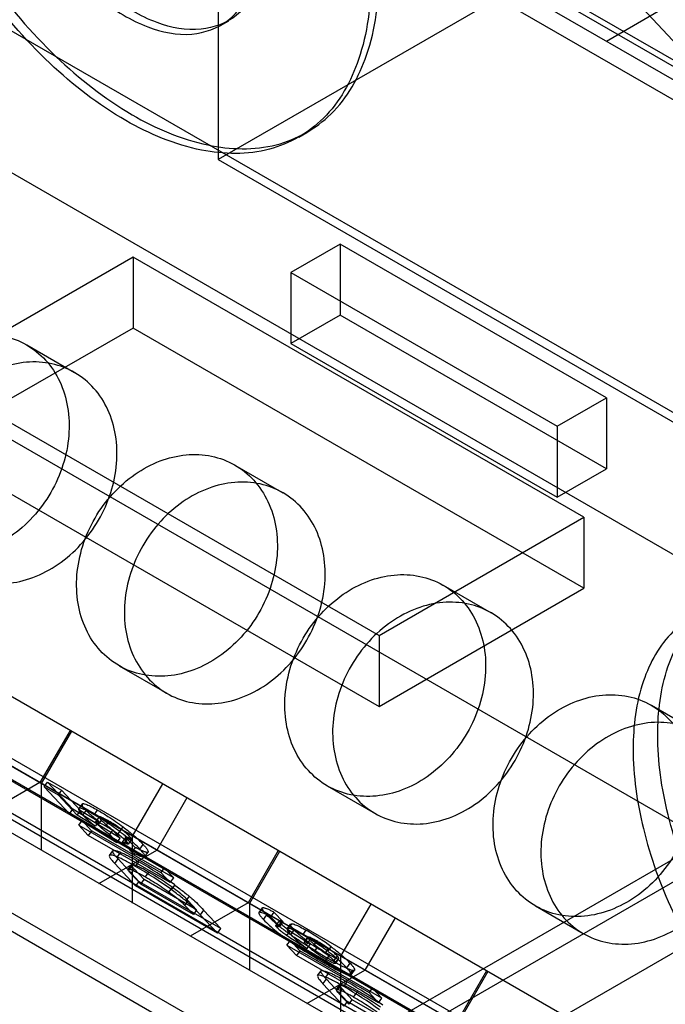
# Model space of a CAD drawing. Header units: millimetres. Extents: x 60 to 337, y 43 to 512.
# Tile 31 of 73: x 127 to 139, y 223 to 240. Entities that reach past the tile are written whole.
import ezdxf

# ---------------------------------------------------------------- set-up
doc = ezdxf.new("R2010")
doc.units = ezdxf.units.MM
doc.header["$LTSCALE"] = 36.045028
doc.layers.get('0').update_dxf_attribs({"linetype": 'CONTINUOUS'})

msp = doc.modelspace()

# ---------------------------------------------------------------- linework, layer by layer
at = {"color": 7, "linetype": 'CONTINUOUS'}
for p, q in [((167.627, 221.907), (106.967, 256.928)), ((130.841, 249.483), (130.841, 237.235)), ((84.33, 248.709), (169.183, 199.72)), ((111.554, 248.534), (168.122, 215.874)), ((109.004, 247.557), (166.793, 214.193)), ((146.821, 246.462), (130.841, 237.235)), ((139.296, 238.494), (132.112, 242.642)), ((132.162, 242.728), (139.346, 238.581)), ((137.43, 240.635), (139.346, 238.581)), ((154.859, 210.842), (104.569, 239.876)), ((144.59, 234.858), (135.907, 239.871)), ((105.101, 239.703), (155.39, 210.669)), ((138.542, 239.853), (137.542, 239.276)), ((104.565, 239.648), (154.854, 210.613)), ((130.881, 239.552), (131.023, 239.633)), ((104.832, 239.465), (155.122, 210.431)), ((107.017, 237.649), (157.307, 208.615)), ((160.638, 208.701), (110.325, 237.748)), ((132.231, 237.622), (132.373, 237.703)), ((157.257, 208.529), (106.967, 237.563)), ((161.857, 205.642), (106.967, 237.332)), ((140.652, 224.671), (118.625, 237.388)), ((130.841, 237.235), (161.28, 219.661)), ((109.805, 236.848), (160.118, 207.8)), ((132.944, 235.776), (132.095, 235.286)), ((132.944, 235.776), (132.944, 234.551)), ((137.54, 233.123), (132.944, 235.776)), ((129.373, 235.552), (125.837, 233.51)), ((137.151, 231.061), (129.373, 235.552)), ((129.373, 235.552), (129.373, 234.327)), ((132.095, 235.286), (132.095, 234.062)), ((132.095, 235.286), (136.691, 232.633)), ((132.944, 234.551), (132.095, 234.062)), ((137.54, 231.898), (132.944, 234.551)), ((129.373, 234.327), (125.837, 232.286)), ((137.151, 229.836), (129.373, 234.327)), ((127.539, 234.034), (128.364, 233.558)), ((132.095, 234.062), (136.691, 231.408)), ((89.633, 196.441), (154.333, 233.795)), ((125.837, 233.51), (133.616, 229.02)), ((133.581, 220.589), (111.554, 233.306)), ((136.691, 232.633), (137.54, 233.123)), ((137.54, 233.123), (137.54, 231.898)), ((136.691, 232.633), (136.691, 231.408)), ((125.837, 232.286), (133.616, 227.795)), ((131.131, 231.961), (131.956, 231.484)), ((136.691, 231.408), (137.54, 231.898)), ((133.616, 229.02), (137.151, 231.061)), ((137.151, 231.061), (137.151, 229.836)), ((133.616, 227.795), (137.151, 229.836)), ((134.723, 229.887), (135.548, 229.41)), ((133.616, 229.02), (133.616, 227.795)), ((129.131, 228.497), (129.956, 228.02)), ((138.315, 227.813), (139.14, 227.337)), ((128.286, 227.379), (127.766, 226.478)), ((128.309, 227.366), (127.789, 226.465)), ((127.766, 226.478), (126.766, 225.901)), ((127.789, 226.465), (127.789, 225.31)), ((127.842, 226.406), (127.899, 226.487)), ((127.899, 226.487), (128.139, 226.348)), ((127.899, 226.487), (128.333, 226.021)), ((129.366, 225.555), (129.886, 226.455)), ((127.842, 226.406), (128.082, 226.268)), ((128.275, 225.941), (127.842, 226.406)), ((128.139, 226.348), (128.082, 226.268)), ((128.082, 226.268), (128.41, 225.915)), ((128.468, 225.996), (128.139, 226.348)), ((132.723, 226.423), (133.548, 225.946)), ((140.658, 226.293), (133.587, 222.211)), ((128.495, 226.109), (128.437, 226.029)), ((128.452, 226.035), (128.51, 226.116)), ((130.301, 226.216), (129.781, 225.315)), ((128.275, 225.941), (128.333, 226.021)), ((129.094, 225.44), (128.275, 225.941)), ((129.152, 225.521), (128.333, 226.021)), ((128.41, 225.915), (128.468, 225.996)), ((128.468, 225.996), (128.78, 225.805)), ((128.562, 226), (128.504, 225.92)), ((128.705, 225.923), (128.762, 226.004)), ((128.722, 225.724), (128.41, 225.915)), ((128.436, 225.745), (128.494, 225.826)), ((128.494, 225.826), (129.908, 225.009)), ((128.494, 225.826), (128.659, 225.648)), ((128.78, 225.805), (128.722, 225.724)), ((128.788, 225.887), (128.73, 225.807)), ((128.824, 225.832), (128.766, 225.752)), ((128.953, 225.815), (128.895, 225.734)), ((128.436, 225.745), (129.85, 224.929)), ((128.601, 225.568), (128.436, 225.745)), ((128.659, 225.648), (128.601, 225.568)), ((130.074, 224.832), (128.659, 225.648)), ((129.024, 225.663), (128.966, 225.582)), ((128.966, 225.582), (129.094, 225.44)), ((129.152, 225.521), (129.024, 225.663)), ((129.168, 225.674), (129.11, 225.594)), ((129.143, 225.632), (129.201, 225.713)), ((130.016, 224.752), (128.601, 225.568)), ((129.094, 225.44), (129.152, 225.521)), ((129.192, 225.45), (129.25, 225.53)), ((129.352, 225.279), (129.192, 225.45)), ((129.24, 225.551), (129.345, 225.497)), ((129.25, 225.53), (129.41, 225.359)), ((129.256, 225.467), (129.314, 225.548)), ((129.345, 225.497), (129.287, 225.417)), ((129.345, 225.497), (129.347, 225.498)), ((129.366, 224.4), (129.366, 225.555)), ((129.489, 225.331), (129.547, 225.411)), ((128.781, 224.738), (129.781, 225.315)), ((128.965, 225.22), (129.024, 225.303)), ((129.159, 225.276), (129.101, 225.195)), ((129.41, 225.359), (129.352, 225.279)), ((129.573, 225.196), (129.633, 225.278)), ((131.878, 225.305), (131.358, 224.405)), ((131.901, 225.292), (131.381, 224.391)), ((129.057, 225.08), (129.115, 225.16)), ((129.417, 224.694), (129.057, 225.08)), ((129.115, 225.16), (129.475, 224.774)), ((129.416, 225.031), (129.474, 225.111)), ((129.29, 224.98), (129.348, 225.06)), ((129.317, 224.982), (129.375, 225.063)), ((129.39, 224.991), (129.332, 224.911)), ((129.332, 224.911), (129.505, 224.725)), ((129.563, 224.805), (129.39, 224.991)), ((129.586, 224.851), (129.644, 224.932)), ((129.908, 225.009), (129.85, 224.929)), ((129.85, 224.929), (130.016, 224.752)), ((130.074, 224.832), (129.908, 225.009)), ((129.475, 224.774), (129.417, 224.694)), ((130.889, 223.958), (129.475, 224.774)), ((129.505, 224.725), (129.563, 224.805)), ((130.47, 224.281), (129.563, 224.805)), ((130.016, 224.752), (130.074, 224.832)), ((130.831, 223.878), (129.417, 224.694)), ((130.413, 224.201), (129.505, 224.725)), ((130.047, 224.674), (129.989, 224.594)), ((130.034, 224.63), (130.092, 224.71)), ((140.652, 224.671), (133.581, 220.589)), ((130.268, 224.356), (130.326, 224.436)), ((130.342, 224.517), (130.284, 224.437)), ((130.326, 224.436), (130.47, 224.281)), ((131.358, 224.405), (130.358, 223.827)), ((131.381, 224.391), (131.381, 223.236)), ((130.413, 224.201), (130.268, 224.356)), ((130.47, 224.281), (130.413, 224.201)), ((130.59, 224.278), (130.532, 224.198)), ((130.889, 223.958), (130.59, 224.278)), ((131.602, 224.316), (131.544, 224.235)), ((131.802, 224.243), (131.744, 224.163)), ((131.962, 224.072), (131.802, 224.243)), ((132.958, 223.481), (133.478, 224.381)), ((136.315, 224.349), (137.14, 223.872)), ((130.532, 224.198), (130.831, 223.878)), ((131.624, 224.113), (131.682, 224.193)), ((131.744, 224.163), (131.904, 223.992)), ((131.893, 224.093), (131.835, 224.012)), ((131.917, 224.055), (131.859, 223.975)), ((131.904, 223.992), (131.962, 224.072)), ((133.893, 224.142), (133.373, 223.241)), ((130.831, 223.878), (130.889, 223.958)), ((132.08, 223.918), (132.022, 223.838)), ((132.033, 223.956), (132.091, 224.036)), ((132.106, 224.042), (132.048, 223.962)), ((132.095, 223.853), (132.152, 223.934)), ((132.302, 223.849), (132.36, 223.929)), ((132.028, 223.671), (132.086, 223.752)), ((132.086, 223.752), (133.5, 222.935)), ((132.086, 223.752), (132.251, 223.575)), ((132.332, 223.728), (132.39, 223.808)), ((132.344, 223.73), (132.402, 223.81)), ((132.362, 223.68), (132.42, 223.76)), ((132.416, 223.764), (132.421, 223.759)), ((132.543, 223.744), (132.485, 223.664)), ((132.028, 223.671), (133.443, 222.855)), ((132.194, 223.494), (132.028, 223.671)), ((132.251, 223.575), (132.194, 223.494)), ((133.666, 222.758), (132.251, 223.575)), ((132.374, 223.612), (132.432, 223.693)), ((132.557, 223.641), (132.499, 223.561)), ((132.685, 223.535), (132.743, 223.615)), ((132.731, 223.566), (132.789, 223.646)), ((133.608, 222.678), (132.194, 223.494)), ((132.672, 223.366), (132.73, 223.446)), ((132.763, 223.506), (132.705, 223.426)), ((132.893, 223.488), (132.835, 223.408)), ((132.856, 223.354), (132.914, 223.434)), ((132.866, 223.357), (132.924, 223.437)), ((132.958, 222.326), (132.958, 223.481)), ((132.373, 222.664), (133.373, 223.241)), ((132.557, 223.146), (132.617, 223.229)), ((132.751, 223.202), (132.693, 223.121)), ((133.059, 223.281), (133.117, 223.361)), ((133.101, 223.154), (133.159, 223.235)), ((133.135, 223.16), (133.193, 223.24)), ((135.47, 223.231), (134.95, 222.331)), ((135.493, 223.218), (134.973, 222.317)), ((132.649, 223.006), (132.707, 223.087)), ((132.707, 223.087), (133.067, 222.701)), ((133.008, 222.957), (133.066, 223.038)), ((133.009, 222.62), (132.649, 223.006)), ((132.882, 222.906), (132.94, 222.986)), ((132.909, 222.908), (132.967, 222.989)), ((132.982, 222.917), (132.924, 222.837)), ((133.155, 222.731), (132.982, 222.917)), ((133.178, 222.777), (133.236, 222.858)), ((133.5, 222.935), (133.443, 222.855)), ((133.666, 222.758), (133.5, 222.935)), ((132.924, 222.837), (133.097, 222.651)), ((133.067, 222.701), (133.009, 222.62)), ((134.481, 221.884), (133.067, 222.701)), ((133.097, 222.651), (133.155, 222.731)), ((134.063, 222.207), (133.155, 222.731)), ((133.443, 222.855), (133.608, 222.678)), ((133.608, 222.678), (133.666, 222.758))]:
    msp.add_line(p, q, dxfattribs=at)
for centre, radius, start, end in [((137.568, 223.548), 8.55, 166.5963, 167.1456), ((125.965, 219.026), 7.025, 54.0214, 60.0345), ((125.891, 218.921), 7.054, 54.0342, 60.0227), ((130.188, 220.172), 4.339, 53.1861, 59.9729), ((132.506, 224.243), 0.566, 223.0341, 223.4109), ((130.134, 220.097), 4.333, 53.1788, 59.9754), ((129.557, 216.952), 7.025, 54.0214, 60.0345), ((129.483, 216.847), 7.054, 54.0342, 60.0227)]:
    msp.add_arc(centre, radius, start, end, dxfattribs=at)
for points, knots in [([(125.13, 245.349), (125.13, 244.795), (125.297, 243.633), (125.904, 241.95), (126.822, 240.362), (127.97, 239.005), (129.252, 237.994), (130.566, 237.425), (131.833, 237.379), (132.891, 237.97), (133.51, 239.092), (133.615, 239.975), (133.615, 240.45)], [0, 0, 0, 0, 0.110312, 0.231068, 0.354187, 0.473616, 0.58285, 0.676363, 0.754507, 0.826216, 0.905344, 1, 1, 1, 1]), ([(133.474, 240.369), (133.474, 239.895), (133.37, 239.018), (132.76, 237.902), (131.717, 237.304), (130.457, 237.335), (129.145, 237.892), (127.859, 238.893), (126.703, 240.248), (125.773, 241.844), (125.157, 243.539), (124.989, 244.711), (124.989, 245.267)], [0, 0, 0, 0, 0.094268, 0.172729, 0.24381, 0.321471, 0.414616, 0.523427, 0.642939, 0.767129, 0.889163, 1, 1, 1, 1]), ([(131.706, 241.144), (131.706, 240.859), (131.64, 240.332), (131.219, 239.677), (130.511, 239.413), (129.714, 239.575), (128.914, 240.061), (128.173, 240.813), (127.563, 241.753), (127.154, 242.779), (127.039, 243.498), (127.039, 243.839)], [0, 0, 0, 0, 0.103304, 0.188221, 0.267734, 0.360433, 0.473055, 0.602504, 0.739886, 0.876489, 1, 1, 1, 1]), ([(126.898, 243.757), (126.898, 243.418), (127.011, 242.705), (127.415, 241.687), (128.017, 240.749), (128.755, 239.994), (129.553, 239.502), (130.353, 239.33), (131.07, 239.587), (131.498, 240.246), (131.565, 240.776), (131.565, 241.063)], [0, 0, 0, 0, 0.12288, 0.258, 0.394373, 0.524116, 0.637201, 0.730341, 0.810575, 0.896244, 1, 1, 1, 1]), ([(125.124, 233.119), (125.211, 233.27), (125.416, 233.55), (125.798, 233.888), (126.231, 234.121), (126.686, 234.231), (127.134, 234.211), (127.544, 234.058), (127.885, 233.783), (128.13, 233.406), (128.266, 232.956), (128.283, 232.461), (128.182, 231.957), (128.04, 231.637), (127.953, 231.486)], [0, 0, 0, 0, 0.091492, 0.180901, 0.266409, 0.347108, 0.424235, 0.498886, 0.573439, 0.650503, 0.731639, 0.817946, 0.908177, 1, 1, 1, 1]), ([(128.778, 231.01), (128.865, 231.16), (129.006, 231.478), (129.107, 231.978), (129.092, 232.469), (128.96, 232.918), (128.719, 233.296), (128.381, 233.575), (127.972, 233.732), (127.524, 233.756), (127.066, 233.648), (126.629, 233.416), (126.243, 233.076), (126.037, 232.794), (125.949, 232.643)], [0, 0, 0, 0, 0.091492, 0.1809, 0.266408, 0.347106, 0.424233, 0.498884, 0.573437, 0.650502, 0.731638, 0.817946, 0.908176, 1, 1, 1, 1]), ([(127.953, 231.486), (127.866, 231.335), (127.661, 231.055), (127.279, 230.716), (126.846, 230.484), (126.391, 230.374), (125.943, 230.394), (125.533, 230.547), (125.193, 230.822), (124.947, 231.199), (124.812, 231.649), (124.794, 232.144), (124.896, 232.648), (125.037, 232.968), (125.124, 233.119)], [0, 0, 0, 0, 0.091492, 0.180901, 0.266409, 0.347108, 0.424235, 0.498886, 0.573439, 0.650503, 0.731639, 0.817946, 0.908177, 1, 1, 1, 1]), ([(125.949, 232.643), (125.862, 232.492), (125.722, 232.175), (125.62, 231.674), (125.635, 231.183), (125.767, 230.734), (126.009, 230.356), (126.346, 230.077), (126.755, 229.92), (127.203, 229.896), (127.661, 230.004), (128.099, 230.236), (128.485, 230.576), (128.691, 230.858), (128.778, 231.01)], [0, 0, 0, 0, 0.091492, 0.1809, 0.266408, 0.347106, 0.424233, 0.498884, 0.573437, 0.650502, 0.731638, 0.817946, 0.908176, 1, 1, 1, 1]), ([(128.717, 231.045), (128.804, 231.196), (129.008, 231.476), (129.391, 231.814), (129.823, 232.047), (130.278, 232.157), (130.726, 232.137), (131.137, 231.984), (131.477, 231.709), (131.722, 231.332), (131.858, 230.882), (131.875, 230.387), (131.774, 229.883), (131.632, 229.563), (131.545, 229.412)], [0, 0, 0, 0, 0.091492, 0.180901, 0.266409, 0.347108, 0.424235, 0.498886, 0.573439, 0.650503, 0.731639, 0.817946, 0.908177, 1, 1, 1, 1]), ([(132.37, 228.936), (132.457, 229.086), (132.598, 229.404), (132.699, 229.904), (132.684, 230.395), (132.552, 230.844), (132.311, 231.222), (131.973, 231.501), (131.565, 231.658), (131.116, 231.682), (130.658, 231.574), (130.221, 231.342), (129.835, 231.002), (129.629, 230.72), (129.542, 230.569)], [0, 0, 0, 0, 0.091492, 0.1809, 0.266408, 0.347106, 0.424233, 0.498884, 0.573437, 0.650502, 0.731638, 0.817946, 0.908176, 1, 1, 1, 1]), ([(131.545, 229.412), (131.458, 229.261), (131.254, 228.981), (130.871, 228.643), (130.438, 228.41), (129.983, 228.3), (129.535, 228.32), (129.125, 228.473), (128.785, 228.748), (128.539, 229.125), (128.404, 229.575), (128.386, 230.07), (128.488, 230.574), (128.629, 230.894), (128.717, 231.045)], [0, 0, 0, 0, 0.091492, 0.180901, 0.266409, 0.347108, 0.424235, 0.498886, 0.573439, 0.650503, 0.731639, 0.817946, 0.908177, 1, 1, 1, 1]), ([(129.542, 230.569), (129.455, 230.418), (129.314, 230.101), (129.212, 229.6), (129.227, 229.11), (129.359, 228.66), (129.601, 228.282), (129.938, 228.003), (130.347, 227.846), (130.796, 227.822), (131.254, 227.93), (131.691, 228.162), (132.077, 228.502), (132.283, 228.785), (132.37, 228.936)], [0, 0, 0, 0, 0.091492, 0.1809, 0.266408, 0.347106, 0.424233, 0.498884, 0.573437, 0.650502, 0.731638, 0.817946, 0.908176, 1, 1, 1, 1]), ([(132.309, 228.971), (132.396, 229.122), (132.6, 229.402), (132.983, 229.741), (133.415, 229.973), (133.87, 230.083), (134.318, 230.063), (134.729, 229.91), (135.069, 229.635), (135.314, 229.259), (135.45, 228.808), (135.467, 228.313), (135.366, 227.809), (135.224, 227.489), (135.137, 227.338)], [0, 0, 0, 0, 0.091492, 0.180901, 0.266409, 0.347108, 0.424235, 0.498886, 0.573439, 0.650503, 0.731639, 0.817946, 0.908177, 1, 1, 1, 1]), ([(138.424, 227.305), (138.424, 227.699), (138.511, 228.43), (139.019, 229.36), (139.888, 229.858), (140.938, 229.832), (142.031, 229.368), (143.103, 228.534), (144.066, 227.405), (144.841, 226.075), (145.354, 224.662), (145.495, 223.686), (145.495, 223.222)], [0, 0, 0, 0, 0.094268, 0.172729, 0.24381, 0.321471, 0.414616, 0.523427, 0.642939, 0.767129, 0.889163, 1, 1, 1, 1]), ([(135.962, 226.862), (136.049, 227.013), (136.19, 227.33), (136.291, 227.83), (136.276, 228.321), (136.145, 228.77), (135.903, 229.148), (135.565, 229.427), (135.157, 229.584), (134.708, 229.609), (134.25, 229.501), (133.813, 229.268), (133.427, 228.928), (133.221, 228.646), (133.134, 228.495)], [0, 0, 0, 0, 0.091492, 0.1809, 0.266408, 0.347106, 0.424233, 0.498884, 0.573437, 0.650502, 0.731638, 0.817946, 0.908176, 1, 1, 1, 1]), ([(145.07, 222.977), (145.07, 223.439), (144.932, 224.408), (144.426, 225.809), (143.66, 227.133), (142.704, 228.264), (141.635, 229.106), (140.541, 229.581), (139.485, 229.619), (138.603, 229.126), (138.087, 228.191), (137.999, 227.456), (137.999, 227.06)], [0, 0, 0, 0, 0.110312, 0.231068, 0.354187, 0.473616, 0.58285, 0.676363, 0.754507, 0.826216, 0.905344, 1, 1, 1, 1]), ([(135.137, 227.338), (135.05, 227.188), (134.846, 226.907), (134.463, 226.569), (134.031, 226.337), (133.576, 226.226), (133.127, 226.246), (132.717, 226.399), (132.377, 226.675), (132.131, 227.051), (131.996, 227.502), (131.978, 227.996), (132.08, 228.501), (132.221, 228.82), (132.309, 228.971)], [0, 0, 0, 0, 0.091492, 0.180901, 0.266409, 0.347108, 0.424235, 0.498886, 0.573439, 0.650503, 0.731639, 0.817946, 0.908177, 1, 1, 1, 1]), ([(133.134, 228.495), (133.047, 228.344), (132.906, 228.027), (132.804, 227.526), (132.819, 227.036), (132.951, 226.586), (133.193, 226.208), (133.53, 225.93), (133.939, 225.773), (134.388, 225.748), (134.846, 225.856), (135.283, 226.088), (135.669, 226.428), (135.875, 226.711), (135.962, 226.862)], [0, 0, 0, 0, 0.091492, 0.1809, 0.266408, 0.347106, 0.424233, 0.498884, 0.573437, 0.650502, 0.731638, 0.817946, 0.908176, 1, 1, 1, 1]), ([(135.901, 226.897), (135.988, 227.048), (136.192, 227.329), (136.575, 227.667), (137.007, 227.899), (137.462, 228.01), (137.911, 227.989), (138.321, 227.836), (138.661, 227.561), (138.906, 227.185), (139.042, 226.734), (139.06, 226.239), (138.958, 225.735), (138.816, 225.416), (138.729, 225.264)], [0, 0, 0, 0, 0.091492, 0.180901, 0.266409, 0.347108, 0.424235, 0.498886, 0.573439, 0.650503, 0.731639, 0.817946, 0.908177, 1, 1, 1, 1]), ([(139.554, 224.788), (139.641, 224.939), (139.782, 225.256), (139.884, 225.756), (139.868, 226.247), (139.737, 226.696), (139.495, 227.075), (139.157, 227.353), (138.749, 227.51), (138.3, 227.535), (137.842, 227.427), (137.405, 227.195), (137.019, 226.855), (136.813, 226.572), (136.726, 226.421)], [0, 0, 0, 0, 0.091492, 0.1809, 0.266408, 0.347106, 0.424233, 0.498884, 0.573437, 0.650502, 0.731638, 0.817946, 0.908176, 1, 1, 1, 1]), ([(145.495, 223.222), (145.495, 222.827), (145.408, 222.097), (144.9, 221.167), (144.031, 220.668), (142.981, 220.695), (141.887, 221.159), (140.816, 221.993), (139.852, 223.122), (139.077, 224.452), (138.564, 225.864), (138.424, 226.841), (138.424, 227.305)], [0, 0, 0, 0, 0.094268, 0.172729, 0.24381, 0.321471, 0.414616, 0.523427, 0.642939, 0.767129, 0.889163, 1, 1, 1, 1]), ([(137.999, 227.06), (137.999, 226.598), (138.138, 225.629), (138.644, 224.227), (139.41, 222.904), (140.366, 221.773), (141.435, 220.931), (142.529, 220.456), (143.585, 220.418), (144.467, 220.911), (144.983, 221.846), (145.07, 222.581), (145.07, 222.977)], [0, 0, 0, 0, 0.110312, 0.231068, 0.354187, 0.473616, 0.58285, 0.676363, 0.754507, 0.826216, 0.905344, 1, 1, 1, 1]), ([(138.729, 225.264), (138.642, 225.114), (138.438, 224.833), (138.055, 224.495), (137.623, 224.263), (137.168, 224.152), (136.719, 224.172), (136.309, 224.325), (135.969, 224.601), (135.724, 224.977), (135.588, 225.428), (135.57, 225.922), (135.672, 226.427), (135.813, 226.746), (135.901, 226.897)], [0, 0, 0, 0, 0.091492, 0.180901, 0.266409, 0.347108, 0.424235, 0.498886, 0.573439, 0.650503, 0.731639, 0.817946, 0.908177, 1, 1, 1, 1]), ([(136.726, 226.421), (136.639, 226.27), (136.498, 225.953), (136.396, 225.453), (136.412, 224.962), (136.543, 224.513), (136.785, 224.134), (137.123, 223.856), (137.531, 223.699), (137.98, 223.674), (138.438, 223.782), (138.875, 224.014), (139.261, 224.354), (139.467, 224.637), (139.554, 224.788)], [0, 0, 0, 0, 0.091492, 0.1809, 0.266408, 0.347106, 0.424233, 0.498884, 0.573437, 0.650502, 0.731638, 0.817946, 0.908176, 1, 1, 1, 1]), ([(128.562, 226), (128.556, 226.007), (128.544, 226.02), (128.527, 226.039), (128.514, 226.056), (128.503, 226.073), (128.495, 226.086), (128.492, 226.097), (128.492, 226.104), (128.494, 226.109), (128.498, 226.113), (128.503, 226.115), (128.508, 226.115), (128.51, 226.116)], [0, 0, 0, 0, 0.188652, 0.35631, 0.501562, 0.623193, 0.757909, 0.807597, 0.847643, 0.88152, 0.914681, 0.952865, 1, 1, 1, 1]), ([(128.51, 226.116), (128.514, 226.116), (128.523, 226.115), (128.546, 226.11), (128.576, 226.099), (128.616, 226.082), (128.679, 226.051), (128.728, 226.023), (128.762, 226.004)], [0, 0, 0, 0, 0.04345, 0.09849, 0.245101, 0.393995, 0.571085, 1, 1, 1, 1]), ([(128.452, 226.035), (128.445, 226.035), (128.423, 226.016), (128.464, 225.969), (128.485, 225.94), (128.504, 225.92)], [0, 0, 0, 0, 0.15271, 0.440508, 1, 1, 1, 1]), ([(128.705, 225.923), (128.666, 225.946), (128.6, 225.983), (128.516, 226.021), (128.469, 226.036), (128.452, 226.035)], [0, 0, 0, 0, 0.48246, 0.815784, 1, 1, 1, 1]), ([(128.504, 225.92), (128.523, 225.9), (128.566, 225.857), (128.639, 225.792), (128.693, 225.748), (128.722, 225.724)], [0, 0, 0, 0, 0.282394, 0.620085, 1, 1, 1, 1]), ([(128.78, 225.805), (128.751, 225.828), (128.697, 225.872), (128.624, 225.937), (128.581, 225.98), (128.562, 226)], [0, 0, 0, 0, 0.379915, 0.717606, 1, 1, 1, 1]), ([(129.143, 225.632), (129.096, 225.668), (129, 225.737), (128.854, 225.834), (128.754, 225.895), (128.705, 225.923)], [0, 0, 0, 0, 0.336531, 0.673775, 1, 1, 1, 1]), ([(128.762, 226.004), (128.822, 225.969), (128.972, 225.877), (129.116, 225.776), (129.201, 225.713)], [0, 0, 0, 0, 0.393094, 1, 1, 1, 1]), ([(128.766, 225.752), (128.763, 225.756), (128.756, 225.763), (128.747, 225.773), (128.74, 225.783), (128.735, 225.79), (128.731, 225.797), (128.729, 225.801), (128.729, 225.805), (128.731, 225.808), (128.734, 225.809), (128.742, 225.809), (128.756, 225.806), (128.777, 225.797), (128.808, 225.782), (128.848, 225.761), (128.879, 225.744), (128.895, 225.734)], [0, 0, 0, 0, 0.062508, 0.117481, 0.164338, 0.202559, 0.22906, 0.24891, 0.263196, 0.274664, 0.287904, 0.306192, 0.362306, 0.456572, 0.583859, 0.77575, 1, 1, 1, 1]), ([(128.966, 225.582), (128.939, 225.602), (128.889, 225.641), (128.822, 225.697), (128.783, 225.734), (128.766, 225.752)], [0, 0, 0, 0, 0.381797, 0.724382, 1, 1, 1, 1]), ([(128.953, 225.815), (128.937, 225.824), (128.906, 225.841), (128.866, 225.862), (128.835, 225.877), (128.814, 225.886), (128.8, 225.89), (128.792, 225.89), (128.789, 225.889), (128.787, 225.885), (128.787, 225.882), (128.789, 225.877), (128.793, 225.871), (128.798, 225.863), (128.805, 225.854), (128.814, 225.843), (128.821, 225.836), (128.824, 225.832)], [0, 0, 0, 0, 0.22425, 0.416141, 0.543428, 0.637694, 0.693808, 0.712096, 0.725336, 0.736804, 0.75109, 0.77094, 0.797441, 0.835662, 0.882519, 0.937492, 1, 1, 1, 1]), ([(128.824, 225.832), (128.841, 225.814), (128.88, 225.777), (128.947, 225.721), (128.997, 225.682), (129.024, 225.663)], [0, 0, 0, 0, 0.275623, 0.618205, 1, 1, 1, 1]), ([(129.168, 225.674), (129.13, 225.702), (129.059, 225.751), (128.986, 225.796), (128.953, 225.815)], [0, 0, 0, 0, 0.552376, 1, 1, 1, 1]), ([(128.895, 225.734), (128.928, 225.715), (129.001, 225.671), (129.072, 225.622), (129.11, 225.594)], [0, 0, 0, 0, 0.447624, 1, 1, 1, 1]), ([(129.11, 225.594), (129.13, 225.579), (129.167, 225.55), (129.216, 225.508), (129.244, 225.48), (129.256, 225.467)], [0, 0, 0, 0, 0.385484, 0.727548, 1, 1, 1, 1]), ([(129.489, 225.331), (129.458, 225.365), (129.388, 225.433), (129.272, 225.533), (129.187, 225.599), (129.143, 225.632)], [0, 0, 0, 0, 0.298201, 0.636877, 1, 1, 1, 1]), ([(129.314, 225.548), (129.302, 225.561), (129.274, 225.588), (129.225, 225.63), (129.188, 225.659), (129.168, 225.674)], [0, 0, 0, 0, 0.272452, 0.614516, 1, 1, 1, 1]), ([(129.201, 225.713), (129.255, 225.672), (129.345, 225.602), (129.459, 225.5), (129.52, 225.44), (129.547, 225.411)], [0, 0, 0, 0, 0.443408, 0.743514, 1, 1, 1, 1]), ([(129.287, 225.417), (129.285, 225.416), (129.281, 225.416), (129.273, 225.418), (129.262, 225.421), (129.245, 225.427), (129.221, 225.437), (129.202, 225.445), (129.192, 225.45)], [0, 0, 0, 0, 0.051364, 0.132774, 0.243458, 0.381185, 0.664477, 1, 1, 1, 1]), ([(129.287, 225.417), (129.284, 225.419), (129.274, 225.424), (129.255, 225.436), (129.24, 225.445), (129.231, 225.451)], [0, 0, 0, 0, 0.176466, 0.524248, 1, 1, 1, 1]), ([(129.25, 225.53), (129.249, 225.533), (129.247, 225.537), (129.244, 225.544), (129.241, 225.549), (129.24, 225.551)], [0, 0, 0, 0, 0.319765, 0.652901, 1, 1, 1, 1]), ([(129.256, 225.467), (129.264, 225.459), (129.273, 225.449), (129.284, 225.434), (129.288, 225.427), (129.29, 225.423), (129.29, 225.42), (129.289, 225.418), (129.288, 225.417), (129.287, 225.417)], [0, 0, 0, 0, 0.508169, 0.695233, 0.831921, 0.888865, 0.931061, 0.96477, 1, 1, 1, 1]), ([(129.345, 225.497), (129.345, 225.497), (129.347, 225.498), (129.348, 225.5), (129.348, 225.503), (129.346, 225.508), (129.342, 225.515), (129.331, 225.529), (129.322, 225.54), (129.314, 225.548)], [0, 0, 0, 0, 0.03523, 0.068939, 0.111135, 0.168079, 0.304767, 0.491831, 1, 1, 1, 1]), ([(129.547, 225.411), (129.553, 225.404), (129.566, 225.39), (129.584, 225.37), (129.599, 225.352), (129.611, 225.336), (129.621, 225.321), (129.631, 225.304), (129.639, 225.283), (129.631, 225.276)], [0, 0, 0, 0, 0.181498, 0.347072, 0.48566, 0.608336, 0.714564, 0.80398, 1, 1, 1, 1]), ([(129.115, 225.16), (129.108, 225.168), (129.094, 225.183), (129.075, 225.204), (129.06, 225.223), (129.047, 225.24), (129.036, 225.255), (129.028, 225.268), (129.023, 225.28), (129.02, 225.289), (129.02, 225.297), (129.023, 225.301), (129.024, 225.303)], [0, 0, 0, 0, 0.180355, 0.34505, 0.48107, 0.601801, 0.706596, 0.79496, 0.866714, 0.922405, 0.964477, 1, 1, 1, 1]), ([(129.024, 225.303), (129.032, 225.308), (129.058, 225.309), (129.103, 225.298), (129.138, 225.284), (129.159, 225.276)], [0, 0, 0, 0, 0.19242, 0.521955, 1, 1, 1, 1]), ([(129.159, 225.276), (129.18, 225.266), (129.227, 225.245), (129.333, 225.191), (129.416, 225.145), (129.474, 225.111)], [0, 0, 0, 0, 0.198511, 0.434233, 1, 1, 1, 1]), ([(129.352, 225.279), (129.388, 225.26), (129.45, 225.229), (129.518, 225.202), (129.564, 225.188), (129.573, 225.196)], [0, 0, 0, 0, 0.507493, 0.847177, 1, 1, 1, 1]), ([(129.631, 225.276), (129.629, 225.274), (129.623, 225.273), (129.613, 225.273), (129.598, 225.276), (129.571, 225.284), (129.53, 225.3), (129.473, 225.327), (129.432, 225.348), (129.41, 225.359)], [0, 0, 0, 0, 0.029833, 0.071671, 0.133844, 0.21338, 0.421285, 0.686854, 1, 1, 1, 1]), ([(129.573, 225.196), (129.579, 225.2), (129.573, 225.233), (129.54, 225.272), (129.509, 225.31), (129.489, 225.331)], [0, 0, 0, 0, 0.140298, 0.463698, 1, 1, 1, 1]), ([(128.967, 225.222), (128.96, 225.217), (128.969, 225.183), (129.003, 225.142), (129.036, 225.103), (129.057, 225.08)], [0, 0, 0, 0, 0.13979, 0.466411, 1, 1, 1, 1]), ([(129.101, 225.195), (129.08, 225.204), (129.045, 225.218), (129, 225.229), (128.974, 225.228), (128.967, 225.222)], [0, 0, 0, 0, 0.478045, 0.80758, 1, 1, 1, 1]), ([(129.416, 225.031), (129.358, 225.065), (129.275, 225.111), (129.169, 225.165), (129.123, 225.186), (129.101, 225.195)], [0, 0, 0, 0, 0.565767, 0.801489, 1, 1, 1, 1]), ([(129.332, 224.911), (129.319, 224.925), (129.301, 224.94), (129.282, 224.987), (129.308, 224.984), (129.317, 224.982)], [0, 0, 0, 0, 0.527409, 0.757753, 1, 1, 1, 1]), ([(129.317, 224.982), (129.324, 224.981), (129.34, 224.976), (129.379, 224.961), (129.435, 224.935), (129.508, 224.895), (129.559, 224.867), (129.586, 224.851)], [0, 0, 0, 0, 0.070441, 0.164196, 0.421131, 0.68873, 1, 1, 1, 1]), ([(129.375, 225.063), (129.366, 225.065), (129.34, 225.067), (129.358, 225.022), (129.375, 225.007), (129.387, 224.994)], [0, 0, 0, 0, 0.248471, 0.476724, 1, 1, 1, 1]), ([(129.644, 224.932), (129.617, 224.947), (129.566, 224.976), (129.493, 225.015), (129.437, 225.042), (129.397, 225.057), (129.382, 225.061), (129.375, 225.063)], [0, 0, 0, 0, 0.31127, 0.578869, 0.835804, 0.929559, 1, 1, 1, 1]), ([(130.047, 224.674), (130.003, 224.706), (129.871, 224.796), (129.735, 224.879), (129.644, 224.932)], [0, 0, 0, 0, 0.338788, 1, 1, 1, 1]), ([(129.586, 224.851), (129.677, 224.799), (129.813, 224.716), (129.945, 224.626), (129.989, 224.594)], [0, 0, 0, 0, 0.661212, 1, 1, 1, 1]), ([(129.989, 224.594), (130.03, 224.565), (130.108, 224.505), (130.201, 224.425), (130.252, 224.373), (130.268, 224.356)], [0, 0, 0, 0, 0.411303, 0.802535, 1, 1, 1, 1]), ([(130.284, 224.437), (130.258, 224.458), (130.204, 224.502), (130.121, 224.566), (130.063, 224.609), (130.034, 224.63)], [0, 0, 0, 0, 0.321952, 0.657388, 1, 1, 1, 1]), ([(130.326, 224.436), (130.31, 224.454), (130.259, 224.505), (130.166, 224.586), (130.088, 224.645), (130.047, 224.674)], [0, 0, 0, 0, 0.197465, 0.588697, 1, 1, 1, 1]), ([(130.092, 224.71), (130.121, 224.689), (130.178, 224.647), (130.262, 224.582), (130.316, 224.539), (130.342, 224.517)], [0, 0, 0, 0, 0.342612, 0.678048, 1, 1, 1, 1]), ([(130.532, 224.198), (130.518, 224.213), (130.49, 224.242), (130.449, 224.285), (130.408, 224.326), (130.367, 224.365), (130.326, 224.402), (130.298, 224.425), (130.284, 224.437)], [0, 0, 0, 0, 0.178843, 0.351309, 0.518755, 0.682071, 0.842534, 1, 1, 1, 1]), ([(130.342, 224.517), (130.357, 224.504), (130.444, 224.43), (130.525, 224.348), (130.59, 224.278)], [0, 0, 0, 0, 0.173666, 1, 1, 1, 1]), ([(131.744, 224.163), (131.725, 224.173), (131.689, 224.192), (131.64, 224.215), (131.604, 224.23), (131.58, 224.237), (131.567, 224.24), (131.557, 224.241), (131.549, 224.24), (131.543, 224.235), (131.542, 224.229), (131.543, 224.221), (131.547, 224.211), (131.553, 224.2), (131.562, 224.186), (131.574, 224.171), (131.588, 224.153), (131.606, 224.133), (131.618, 224.12), (131.624, 224.113)], [0, 0, 0, 0, 0.177319, 0.327231, 0.445566, 0.491761, 0.528874, 0.556119, 0.576279, 0.592092, 0.608312, 0.629183, 0.656714, 0.691651, 0.734247, 0.788827, 0.851783, 0.922419, 1, 1, 1, 1]), ([(131.682, 224.193), (131.676, 224.2), (131.663, 224.214), (131.646, 224.233), (131.632, 224.251), (131.62, 224.267), (131.611, 224.28), (131.605, 224.292), (131.601, 224.301), (131.6, 224.309), (131.601, 224.316), (131.607, 224.32), (131.615, 224.321), (131.625, 224.32), (131.638, 224.318), (131.662, 224.31), (131.698, 224.296), (131.747, 224.272), (131.783, 224.254), (131.802, 224.243)], [0, 0, 0, 0, 0.077581, 0.148217, 0.211173, 0.265753, 0.308349, 0.343286, 0.370817, 0.391688, 0.407908, 0.423721, 0.443881, 0.471126, 0.508239, 0.554434, 0.672769, 0.822681, 1, 1, 1, 1]), ([(131.624, 224.113), (131.656, 224.079), (131.728, 224.009), (131.852, 223.904), (131.999, 223.793), (132.255, 223.615), (132.483, 223.475), (132.657, 223.375), (132.672, 223.366)], [0, 0, 0, 0, 0.106891, 0.233598, 0.378235, 0.534184, 0.959158, 1, 1, 1, 1]), ([(132.73, 223.446), (132.714, 223.455), (132.541, 223.555), (132.313, 223.695), (132.057, 223.873), (131.91, 223.984), (131.786, 224.09), (131.714, 224.16), (131.682, 224.193)], [0, 0, 0, 0, 0.040842, 0.465816, 0.621765, 0.766402, 0.893109, 1, 1, 1, 1]), ([(131.962, 224.072), (131.955, 224.076), (131.944, 224.08), (131.931, 224.086), (131.921, 224.09), (131.911, 224.093), (131.902, 224.095), (131.897, 224.095), (131.895, 224.094), (131.893, 224.093), (131.892, 224.09), (131.893, 224.088), (131.894, 224.083), (131.899, 224.076), (131.907, 224.066), (131.913, 224.059), (131.917, 224.055)], [0, 0, 0, 0, 0.200481, 0.287944, 0.365632, 0.472587, 0.549082, 0.576471, 0.597631, 0.614769, 0.631975, 0.653134, 0.680616, 0.75727, 0.863926, 1, 1, 1, 1]), ([(131.917, 224.055), (131.93, 224.041), (131.962, 224.01), (132.017, 223.965), (132.058, 223.934), (132.08, 223.918)], [0, 0, 0, 0, 0.273358, 0.618801, 1, 1, 1, 1]), ([(131.859, 223.975), (131.855, 223.978), (131.849, 223.986), (131.841, 223.996), (131.836, 224.003), (131.835, 224.008), (131.834, 224.01), (131.835, 224.012), (131.837, 224.014), (131.84, 224.014), (131.845, 224.014), (131.853, 224.013), (131.863, 224.01), (131.873, 224.006), (131.886, 224), (131.897, 223.995), (131.904, 223.992)], [0, 0, 0, 0, 0.136074, 0.24273, 0.319384, 0.346866, 0.368025, 0.385231, 0.402369, 0.423529, 0.450918, 0.527413, 0.634368, 0.712056, 0.799519, 1, 1, 1, 1]), ([(132.022, 223.838), (132.001, 223.854), (131.959, 223.885), (131.905, 223.93), (131.872, 223.96), (131.859, 223.974)], [0, 0, 0, 0, 0.379399, 0.723717, 1, 1, 1, 1]), ([(132.048, 223.962), (132.041, 223.961), (132.02, 223.944), (132.055, 223.901), (132.074, 223.875), (132.091, 223.857)], [0, 0, 0, 0, 0.164768, 0.456817, 1, 1, 1, 1]), ([(132.302, 223.849), (132.262, 223.871), (132.195, 223.909), (132.112, 223.947), (132.065, 223.963), (132.048, 223.962)], [0, 0, 0, 0, 0.488365, 0.821968, 1, 1, 1, 1]), ([(132.08, 223.918), (132.113, 223.895), (132.228, 223.817), (132.347, 223.744), (132.432, 223.693)], [0, 0, 0, 0, 0.286952, 1, 1, 1, 1]), ([(132.152, 223.934), (132.135, 223.952), (132.115, 223.979), (132.078, 224.023), (132.099, 224.042), (132.106, 224.042)], [0, 0, 0, 0, 0.545385, 0.839244, 1, 1, 1, 1]), ([(132.106, 224.042), (132.11, 224.042), (132.119, 224.042), (132.141, 224.037), (132.171, 224.026), (132.211, 224.009), (132.275, 223.977), (132.325, 223.949), (132.36, 223.929)], [0, 0, 0, 0, 0.041396, 0.094761, 0.23918, 0.388673, 0.567232, 1, 1, 1, 1]), ([(132.432, 223.693), (132.385, 223.729), (132.311, 223.787), (132.218, 223.868), (132.172, 223.913), (132.152, 223.934)], [0, 0, 0, 0, 0.479927, 0.767709, 1, 1, 1, 1]), ([(132.374, 223.612), (132.289, 223.664), (132.17, 223.737), (132.055, 223.815), (132.022, 223.838)], [0, 0, 0, 0, 0.713048, 1, 1, 1, 1]), ([(132.095, 223.853), (132.116, 223.83), (132.169, 223.78), (132.262, 223.7), (132.334, 223.643), (132.374, 223.612)], [0, 0, 0, 0, 0.256248, 0.592924, 1, 1, 1, 1]), ([(132.362, 223.68), (132.353, 223.689), (132.343, 223.7), (132.325, 223.727), (132.34, 223.731), (132.344, 223.73)], [0, 0, 0, 0, 0.543865, 0.807275, 1, 1, 1, 1]), ([(132.344, 223.73), (132.348, 223.73), (132.356, 223.728), (132.377, 223.72), (132.407, 223.707), (132.445, 223.687), (132.471, 223.672), (132.485, 223.664)], [0, 0, 0, 0, 0.071214, 0.165995, 0.427453, 0.69045, 1, 1, 1, 1]), ([(132.402, 223.81), (132.398, 223.811), (132.384, 223.808), (132.399, 223.783), (132.408, 223.773), (132.416, 223.764)], [0, 0, 0, 0, 0.203712, 0.46225, 1, 1, 1, 1]), ([(132.543, 223.744), (132.529, 223.752), (132.503, 223.767), (132.465, 223.787), (132.435, 223.801), (132.414, 223.808), (132.406, 223.81), (132.402, 223.81)], [0, 0, 0, 0, 0.30955, 0.572547, 0.834005, 0.928786, 1, 1, 1, 1]), ([(132.421, 223.759), (132.432, 223.746), (132.459, 223.72), (132.505, 223.681), (132.539, 223.655), (132.557, 223.641)], [0, 0, 0, 0, 0.284994, 0.621661, 1, 1, 1, 1]), ([(132.743, 223.615), (132.72, 223.632), (132.674, 223.663), (132.608, 223.706), (132.564, 223.732), (132.543, 223.744)], [0, 0, 0, 0, 0.355489, 0.693355, 1, 1, 1, 1]), ([(132.499, 223.561), (132.48, 223.575), (132.446, 223.602), (132.4, 223.642), (132.373, 223.668), (132.362, 223.68)], [0, 0, 0, 0, 0.385768, 0.726805, 1, 1, 1, 1]), ([(132.485, 223.664), (132.506, 223.652), (132.55, 223.626), (132.617, 223.583), (132.662, 223.551), (132.685, 223.535)], [0, 0, 0, 0, 0.306645, 0.644511, 1, 1, 1, 1]), ([(132.705, 223.426), (132.672, 223.444), (132.602, 223.487), (132.534, 223.534), (132.499, 223.561)], [0, 0, 0, 0, 0.458734, 1, 1, 1, 1]), ([(132.557, 223.641), (132.592, 223.614), (132.66, 223.567), (132.73, 223.525), (132.763, 223.506)], [0, 0, 0, 0, 0.541266, 1, 1, 1, 1]), ([(133.059, 223.281), (133.029, 223.312), (132.964, 223.377), (132.854, 223.471), (132.773, 223.534), (132.731, 223.566)], [0, 0, 0, 0, 0.295893, 0.634553, 1, 1, 1, 1]), ([(132.893, 223.488), (132.885, 223.497), (132.859, 223.523), (132.809, 223.566), (132.766, 223.599), (132.743, 223.615)], [0, 0, 0, 0, 0.184029, 0.567621, 1, 1, 1, 1]), ([(132.789, 223.646), (132.84, 223.607), (132.925, 223.541), (133.034, 223.445), (133.091, 223.388), (133.117, 223.361)], [0, 0, 0, 0, 0.444148, 0.74428, 1, 1, 1, 1]), ([(132.685, 223.535), (132.708, 223.518), (132.751, 223.486), (132.801, 223.443), (132.827, 223.416), (132.835, 223.408)], [0, 0, 0, 0, 0.432379, 0.815971, 1, 1, 1, 1]), ([(132.856, 223.354), (132.852, 223.354), (132.844, 223.356), (132.822, 223.364), (132.791, 223.378), (132.749, 223.4), (132.72, 223.417), (132.705, 223.426)], [0, 0, 0, 0, 0.064572, 0.154379, 0.41053, 0.680993, 1, 1, 1, 1]), ([(133.159, 223.235), (133.152, 223.236), (133.136, 223.24), (133.097, 223.253), (133.034, 223.281), (132.945, 223.326), (132.842, 223.382), (132.768, 223.424), (132.73, 223.446)], [0, 0, 0, 0, 0.04424, 0.09991, 0.262866, 0.472744, 0.721299, 1, 1, 1, 1]), ([(132.763, 223.506), (132.778, 223.497), (132.807, 223.481), (132.849, 223.459), (132.88, 223.444), (132.902, 223.437), (132.91, 223.435), (132.914, 223.434)], [0, 0, 0, 0, 0.319007, 0.58947, 0.845621, 0.935428, 1, 1, 1, 1]), ([(132.835, 223.408), (132.844, 223.398), (132.854, 223.386), (132.874, 223.361), (132.861, 223.354), (132.856, 223.354)], [0, 0, 0, 0, 0.545789, 0.825995, 1, 1, 1, 1]), ([(132.914, 223.434), (132.918, 223.434), (132.932, 223.441), (132.912, 223.466), (132.902, 223.479), (132.893, 223.488)], [0, 0, 0, 0, 0.174009, 0.454214, 1, 1, 1, 1]), ([(132.707, 223.087), (132.7, 223.094), (132.686, 223.109), (132.668, 223.13), (132.652, 223.149), (132.639, 223.166), (132.628, 223.181), (132.621, 223.194), (132.615, 223.206), (132.612, 223.215), (132.612, 223.223), (132.615, 223.227), (132.617, 223.229)], [0, 0, 0, 0, 0.180355, 0.34505, 0.48107, 0.601801, 0.706596, 0.79496, 0.866714, 0.922405, 0.964477, 1, 1, 1, 1]), ([(132.617, 223.229), (132.624, 223.234), (132.65, 223.235), (132.695, 223.224), (132.73, 223.21), (132.751, 223.202)], [0, 0, 0, 0, 0.19242, 0.521955, 1, 1, 1, 1]), ([(132.672, 223.366), (132.735, 223.33), (132.846, 223.267), (132.988, 223.195), (133.069, 223.16), (133.101, 223.154)], [0, 0, 0, 0, 0.453741, 0.79643, 1, 1, 1, 1]), ([(132.751, 223.202), (132.773, 223.193), (132.819, 223.171), (132.925, 223.117), (133.008, 223.071), (133.066, 223.038)], [0, 0, 0, 0, 0.198511, 0.434233, 1, 1, 1, 1]), ([(133.101, 223.154), (133.113, 223.152), (133.152, 223.157), (133.108, 223.229), (133.081, 223.257), (133.059, 223.281)], [0, 0, 0, 0, 0.19782, 0.446666, 1, 1, 1, 1]), ([(133.117, 223.361), (133.125, 223.353), (133.139, 223.336), (133.159, 223.313), (133.175, 223.292), (133.186, 223.276), (133.192, 223.263), (133.195, 223.254), (133.195, 223.246), (133.193, 223.239), (133.188, 223.235), (133.18, 223.233), (133.17, 223.233), (133.163, 223.234), (133.159, 223.235)], [0, 0, 0, 0, 0.191424, 0.359124, 0.501108, 0.61571, 0.681514, 0.733505, 0.773918, 0.807262, 0.840869, 0.881822, 0.934222, 1, 1, 1, 1]), ([(132.559, 223.148), (132.552, 223.143), (132.561, 223.109), (132.595, 223.069), (132.628, 223.029), (132.649, 223.006)], [0, 0, 0, 0, 0.13979, 0.466411, 1, 1, 1, 1]), ([(132.693, 223.121), (132.672, 223.13), (132.637, 223.144), (132.593, 223.155), (132.566, 223.154), (132.559, 223.148)], [0, 0, 0, 0, 0.478045, 0.80758, 1, 1, 1, 1]), ([(133.008, 222.957), (132.95, 222.991), (132.867, 223.037), (132.761, 223.091), (132.715, 223.112), (132.693, 223.121)], [0, 0, 0, 0, 0.565767, 0.801489, 1, 1, 1, 1]), ([(132.924, 222.837), (132.911, 222.851), (132.893, 222.866), (132.874, 222.913), (132.9, 222.91), (132.909, 222.908)], [0, 0, 0, 0, 0.527409, 0.757753, 1, 1, 1, 1]), ([(132.909, 222.908), (132.916, 222.907), (132.932, 222.902), (132.971, 222.887), (133.027, 222.861), (133.101, 222.821), (133.151, 222.793), (133.178, 222.777)], [0, 0, 0, 0, 0.070441, 0.164196, 0.421131, 0.68873, 1, 1, 1, 1]), ([(132.967, 222.989), (132.958, 222.991), (132.932, 222.994), (132.95, 222.948), (132.967, 222.933), (132.979, 222.92)], [0, 0, 0, 0, 0.248471, 0.476724, 1, 1, 1, 1]), ([(133.236, 222.858), (133.209, 222.873), (133.158, 222.902), (133.085, 222.941), (133.029, 222.968), (132.99, 222.983), (132.974, 222.987), (132.967, 222.989)], [0, 0, 0, 0, 0.31127, 0.578869, 0.835804, 0.929559, 1, 1, 1, 1]), ([(133.639, 222.601), (133.595, 222.632), (133.463, 222.722), (133.327, 222.805), (133.236, 222.858)], [0, 0, 0, 0, 0.338788, 1, 1, 1, 1]), ([(133.178, 222.777), (133.269, 222.725), (133.405, 222.642), (133.537, 222.552), (133.581, 222.52)], [0, 0, 0, 0, 0.661212, 1, 1, 1, 1])]:
    msp.add_open_spline(points, degree=3, knots=knots, dxfattribs=at)

doc.saveas('drawing.dxf')
